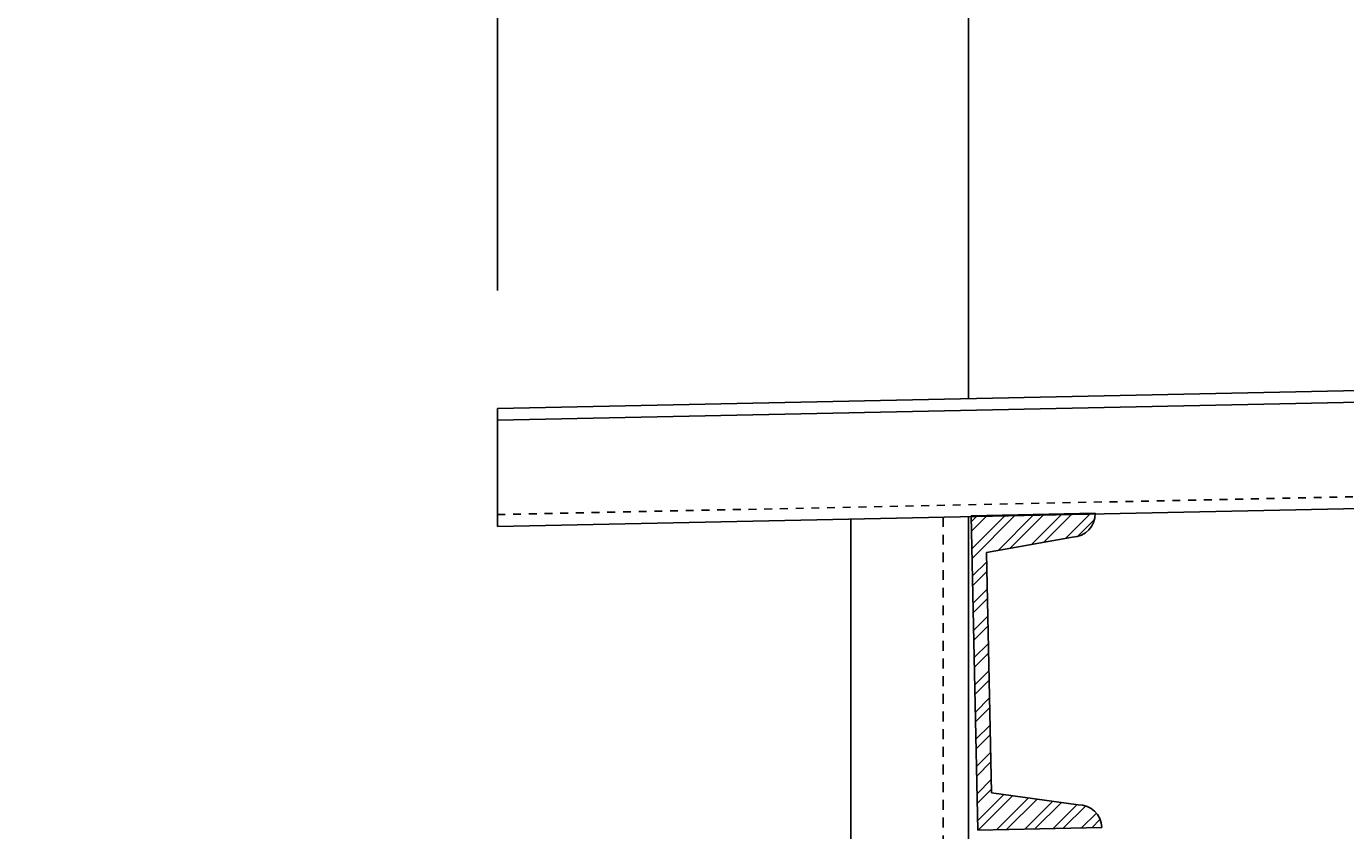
# Model space of a CAD drawing. Header units: inches. Extents: x -241 to 2916, y 110 to 330.
# Tile 8 of 40: x -12 to 5, y 267 to 277. Entities that reach past the tile are written whole.
import ezdxf

# ---------------------------------------------------------------- set-up
doc = ezdxf.new("R2010")
doc.units = ezdxf.units.IN
doc.header["$MEASUREMENT"] = 0
doc.linetypes.add('014200-907 MS2 Medium Dash', pattern=[0.109898, 0.068898, -0.041])
doc.linetypes.add('Dash - 1_16_', pattern=[0.1875, 0.125, -0.0625])
doc.layers.get('Defpoints').update_dxf_attribs({"color": 243})
for name, color, linetype in [('A-FLOR', 192, 'Continuous'), ('S-DETL', 90, 'Continuous'), ('S-DETL-PATT', 8, 'Continuous'), ('S-DETL-THIN', 1, 'Continuous')]:
    doc.layers.add(name, color=color, linetype=linetype)
doc.layers.add('A-FLOR-OVHD', color=9, linetype='014200-907 MS2 Medium Dash', true_color=0x808080)
doc.styles.add('Annotative', font='romans.shx', dxfattribs={"width": 0.8, "height": 0.125})
doc.dimstyles.new('Annotative', dxfattribs={"dimscale": 0, "dimtxt": 0.125, "dimasz": 0.125, "dimexe": 0.179688, "dimexo": 0.0625, "dimgap": 0.09, "dimtad": 1, "dimdec": 3, "dimzin": 3, "dimdsep": 46, "dimlunit": 4, "dimtxsty": 'Annotative', "dimcen": 0.09, "dimclrt": 2, "dimazin": 2, "dimtfac": 1, "dimtdec": 3, "dimtmove": 1, "dimatfit": 3, "dimfxl": 1, "dimtfill": 1, "dimfrac": 2, "dimtolj": 1, "dimtzin": 0, "dimarcsym": 0})

# ---------------------------------------------------------------- blocks, each defined once
blk = doc.blocks.new('051200_StructuralFraming-C-Channel - C4X5_4-1771553-CANOPY SECTION 1')
at = {"lineweight": -3}
for p, q in [((786.821, 227.045), (785.242, 227.012)), ((785.242, 227.012), (785.325, 223.013)), ((785.435, 226.545), (786.532, 226.742)), ((785.499, 223.487), (785.435, 226.545)), ((786.602, 223.335), (785.499, 223.487)), ((785.325, 223.013), (786.904, 223.045))]:
    blk.add_line(p, q, dxfattribs=at)
for centre, start, end in [((786.525, 227.038), 271.19, 1.19), ((786.608, 223.039), 1.19, 91.19)]:
    blk.add_arc(centre, 0.296, start, end, dxfattribs=at)
blk = doc.blocks.new('*D89')
at = {"color": 0, "lineweight": -2, "transparency": 16777216}
for p, q in [((-3, 314.766), (-0.199, 324.104)), ((-0.199, 324.104), (7.321, 324.104)), ((-6, 273.878), (-6, 319.079)), ((0, 272.503), (0, 319.079)), ((-9, 314.766), (-12, 314.766)), ((0, 314.766), (-6, 314.766)), ((0, 314.766), (-6, 314.766)), ((3, 314.766), (6, 314.766))]:
    blk.add_line(p, q, dxfattribs=at)
at = {"color": 0, "transparency": 16777216}
for points in [[(-9, 315.266), (-9, 314.266), (-6, 314.766)], [(3, 315.266), (3, 314.266), (0, 314.766)]]:
    blk.add_solid(points, dxfattribs=at)
at = {"layer": 'Defpoints', "color": 0, "transparency": 16777216}
for p in [(-6, 314.766), (-6, 272.378), (0, 271.003)]:
    blk.add_point(p, dxfattribs=at)
at = {"color": 2, "transparency": 16777216, "insert": (3.561, 328.05), "char_height": 3, "attachment_point": 5, "style": 'Annotative', "bg_fill": 3, "box_fill_scale": 1.25, "bg_fill_color": 256, "bg_fill_true_color": 13158600, "bg_fill_transparency": 0}
blk.add_mtext('\\A1;6"', dxfattribs=at)

msp = doc.modelspace()

# ---------------------------------------------------------------- hatches: boundary and pattern name
at = {"layer": 'S-DETL-PATT'}
h = msp.add_hatch(dxfattribs=at)
h.set_pattern_fill('STEEL', color=256, scale=2)
h.set_pattern_definition([(45, (-1333.04542, 44), (-0.176776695, 0.176776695), []), (45, (-1333.04542, 44.125), (-0.176776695, 0.176776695), [])])
h.paths.add_polyline_path([(1.6155, 271.0362), (0.0359, 271.0033), (0.1188, 267.0126), (1.6985, 267.0454, 0.4142136), (1.3964, 267.3352), (0.293, 267.4866), (0.2295, 270.5455), (1.3256, 270.7425, 0.4059168)])

# ---------------------------------------------------------------- linework, layer by layer
at = {"layer": 'A-FLOR', "lineweight": -3}
for p, q in [((48, 273.5), (-6, 272.3783)), ((-6, 272.3783), (-6, 270.878)), ((-6, 270.878), (48, 271.9997))]:
    msp.add_line(p, q, dxfattribs=at)
at = {"layer": 'A-FLOR-OVHD', "lineweight": -3}
msp.add_line((-6, 271.028), (48, 272.1497), dxfattribs=at)
at = {"layer": 'S-DETL', "lineweight": -3}
for p, q in [((-1.5, 176), (-1.5, 270.9714)), ((0, 271.0026), (0, 176))]:
    msp.add_line(p, q, dxfattribs=at)
at = {"layer": 'S-DETL', "linetype": 'Dash - 1_16_', "lineweight": -3}
msp.add_line((-0.324, 270.9959), (-0.324, 176), dxfattribs=at)
at = {"layer": 'S-DETL-THIN', "lineweight": -3}
msp.add_line((-6, 272.2283), (48, 273.35), dxfattribs=at)

# ---------------------------------------------------------------- block references
msp.add_blockref('051200_StructuralFraming-C-Channel - C4X5_4-1771553-CANOPY SECTION 1', (-785.2059, 44), dxfattribs=at)

# ---------------------------------------------------------------- next in the draw order: dimensions: what is measured, and where the dimension line sits
dim = msp.add_linear_dim(base=(-6, 314.7663), p1=(0, 271.0026), p2=(-6, 272.3783), dimstyle='Annotative', override={"dimpost": '\\X'})
dim.commit()
dim.dimension.update_dxf_attribs({"geometry": '*D89', "text_midpoint": (1.9615, 328.0502)})

doc.saveas('drawing.dxf')
